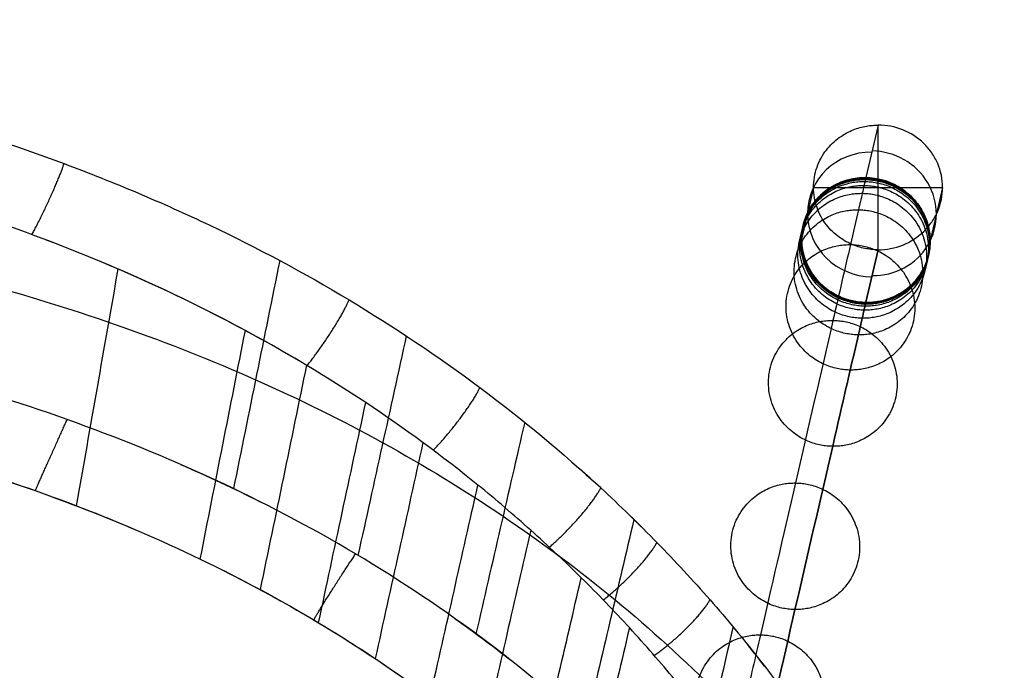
# Model space of a CAD drawing. Header units: millimetres. Extents: x 56.7 to 103.3, y 1 to 52.7.
# Tile 27 of 27: x 91.1 to 103.3, y 44.6 to 52.7. Entities that reach past the tile are written whole.
import ezdxf

# ---------------------------------------------------------------- set-up
doc = ezdxf.new("R2010")
doc.units = ezdxf.units.MM
doc.header["$MEASUREMENT"] = 0
doc.layers.add('Default', color=7, linetype='Continuous', true_color=0x000000)

msp = doc.modelspace()

# ---------------------------------------------------------------- linework, layer by layer
at = {"layer": 'Default', "color": 254, "true_color": 0xcad1ee}
for p, q in [((101.755, 51.382, 1.702), (101.604, 50.73, 4.202)), ((101.755, 51.382, 1.702), (101.604, 50.73, 4.202)), ((101.755, 49.834, 1.298), (101.755, 51.382, 1.702)), ((100.953, 50.608, 1.5), (100.805, 49.967, 3.955)), ((100.953, 50.608, 1.5), (102.556, 50.608, 1.5)), ((102.556, 50.608, 1.5), (102.403, 49.944, 4.045)), ((101.604, 49.182, 3.798), (101.755, 49.834, 1.298)), ((101.755, 49.834, 1.298), (101.604, 49.182, 3.798))]:
    msp.add_line(p, q, dxfattribs=at)
at = {"layer": 'Default', "color": 254, "true_color": 0xcad1ee, "extrusion": (-0.058175, -0.252196, 0.965926)}
for centre, start, end in [((87.776, 70.113, -15.898), 102.561, 282.561), ((87.776, 70.113, -15.963), 282.561, 102.561), ((87.776, 70.113, -14.646), 102.561, 282.561), ((87.776, 70.113, -14.646), 282.561, 102.561)]:
    msp.add_arc(centre, 0.8, start, end, dxfattribs=at)
at = {"layer": 'Default', "color": 254, "true_color": 0xcad1ee}
for points, knots in [([(80, 52.69, 77.902), (80.366, 52.69, 77.902), (80.624, 52.691, 77.902), (81.319, 52.682, 77.899), (81.648, 52.674, 77.895), (82.637, 52.639, 77.882), (83.295, 52.6, 77.867), (84.609, 52.488, 77.826), (85.263, 52.414, 77.799), (86.568, 52.228, 77.735), (87.216, 52.117, 77.697), (89.149, 51.715, 77.566), (90.419, 51.361, 77.456), (91.957, 50.789, 77.288), (92.261, 50.668, 77.253), (92.865, 50.413, 77.18), (93.164, 50.279, 77.142), (94.05, 49.857, 77.023), (94.628, 49.548, 76.937), (95.747, 48.875, 76.754), (96.29, 48.512, 76.657), (97.334, 47.733, 76.45), (97.835, 47.316, 76.342), (98.551, 46.656, 76.168), (98.783, 46.43, 76.109), (99.237, 45.966, 75.988), (99.456, 45.729, 75.925), (99.881, 45.243, 75.787), (100.086, 44.996, 75.713), (100.48, 44.491, 75.554), (100.669, 44.235, 75.47), (101.032, 43.715, 75.286), (101.205, 43.453, 75.188), (101.534, 42.921, 74.975), (101.689, 42.655, 74.861), (101.91, 42.252, 74.675), (101.981, 42.118, 74.611), (102.119, 41.85, 74.477), (102.185, 41.716, 74.408), (102.314, 41.449, 74.263), (102.375, 41.316, 74.188), (102.494, 41.051, 74.031), (102.55, 40.919, 73.95), (102.713, 40.527, 73.696), (102.81, 40.27, 73.512), (102.983, 39.774, 73.113), (103.057, 39.535, 72.898), (103.179, 39.086, 72.431), (103.227, 38.876, 72.18), (103.294, 38.5, 71.642), (103.313, 38.335, 71.355), (103.322, 38.058, 70.756), (103.312, 37.948, 70.445), (103.277, 37.824, 69.966), (103.263, 37.79, 69.806), (103.236, 37.749, 69.563), (103.227, 37.736, 69.482), (103.207, 37.713, 69.32), (103.198, 37.701, 69.239), (103.169, 37.665, 68.996), (103.15, 37.641, 68.834), (103.111, 37.593, 68.51), (103.092, 37.569, 68.349), (103.059, 37.544, 68.105), (103.047, 37.537, 68.023), (103.022, 37.528, 67.861), (103.007, 37.527, 67.78), (102.96, 37.535, 67.537), (102.922, 37.557, 67.377), (102.823, 37.659, 67.078), (102.763, 37.739, 66.943), (102.63, 37.942, 66.719), (102.557, 38.062, 66.629), (102.408, 38.317, 66.483), (102.332, 38.451, 66.425), (102.175, 38.725, 66.328), (102.095, 38.864, 66.289), (101.933, 39.143, 66.224), (101.85, 39.283, 66.197), (101.682, 39.564, 66.152), (101.597, 39.704, 66.133), (101.336, 40.122, 66.087), (101.157, 40.397, 66.067), (100.598, 41.213, 66.028), (100.2, 41.739, 66.027), (99.561, 42.495, 66.038), (99.342, 42.741, 66.044), (98.889, 43.221, 66.06), (98.657, 43.454, 66.07), (97.939, 44.134, 66.102), (97.435, 44.56, 66.127), (96.383, 45.353, 66.179), (95.834, 45.721, 66.206), (94.701, 46.394, 66.252), (94.117, 46.701, 66.273), (92.921, 47.255, 66.312), (92.309, 47.504, 66.329), (90.446, 48.169, 66.375), (89.167, 48.505, 66.398), (86.581, 49.007, 66.433), (85.265, 49.174, 66.444), (83.296, 49.328, 66.455), (82.637, 49.363, 66.458), (81.649, 49.395, 66.46), (81.319, 49.402, 66.46), (80.824, 49.408, 66.461), (80.66, 49.409, 66.461), (80.33, 49.41, 66.461), (80.165, 49.41, 66.461), (80, 49.41, 66.461)], [0, 0, 0, 0, 0.0109191, 0.0109191, 0.0207628, 0.0207628, 0.0404635, 0.0404635, 0.060163, 0.060163, 0.0798644, 0.0798644, 0.1192143, 0.1192143, 0.129053, 0.129053, 0.1388926, 0.1388926, 0.1585543, 0.1585543, 0.1782175, 0.1782175, 0.1978765, 0.1978765, 0.2077141, 0.2077141, 0.2175486, 0.2175486, 0.2273887, 0.2273887, 0.2372283, 0.2372283, 0.2470676, 0.2470676, 0.2569065, 0.2569065, 0.2618227, 0.2618227, 0.2667392, 0.2667392, 0.2716549, 0.2716549, 0.2765708, 0.2765708, 0.2863927, 0.2863927, 0.2962174, 0.2962174, 0.3060329, 0.3060329, 0.3158425, 0.3158425, 0.3256626, 0.3256626, 0.3305743, 0.3305743, 0.333028, 0.333028, 0.3354797, 0.3354797, 0.3403855, 0.3403855, 0.3452903, 0.3452903, 0.3477424, 0.3477424, 0.3501956, 0.3501956, 0.3550777, 0.3550777, 0.3599495, 0.3599495, 0.3648331, 0.3648331, 0.3697373, 0.3697373, 0.3746591, 0.3746591, 0.379577, 0.379577, 0.3844943, 0.3844943, 0.3943348, 0.3943348, 0.41401, 0.41401, 0.4238511, 0.4238511, 0.4336923, 0.4336923, 0.453362, 0.453362, 0.4730358, 0.4730358, 0.4927082, 0.4927082, 0.5123765, 0.5123765, 0.5517568, 0.5517568, 0.591081, 0.591081, 0.6108003, 0.6108003, 0.6206563, 0.6206563, 0.6255841, 0.6255841, 0.6305126, 0.6305126, 0.6305126, 0.6305126]), ([(101.755, 49.834, 1.298), (101.859, 49.834, 1.298), (101.964, 49.854, 1.303), (102.158, 49.932, 1.323), (102.247, 49.989, 1.338), (102.358, 50.097, 1.366), (102.392, 50.136, 1.377), (102.45, 50.22, 1.399), (102.475, 50.265, 1.41), (102.535, 50.406, 1.447), (102.556, 50.507, 1.474), (102.556, 50.71, 1.526), (102.535, 50.811, 1.553), (102.475, 50.952, 1.59), (102.45, 50.996, 1.601), (102.392, 51.081, 1.623), (102.358, 51.12, 1.634), (102.247, 51.227, 1.662), (102.158, 51.285, 1.677), (101.964, 51.362, 1.697), (101.859, 51.382, 1.702), (101.755, 51.382, 1.702)], [-4.712389, -4.712389, -4.712389, -4.712389, -4.319696, -4.319696, -3.927004, -3.927004, -3.730655, -3.730655, -3.534307, -3.534307, -3.141593, -3.141593, -2.748883, -2.748883, -2.552533, -2.552533, -2.356184, -2.356184, -1.963491, -1.963491, -1.570796, -1.570796, -1.570796, -1.570796]), ([(101.604, 50.73, 4.202), (101.604, 50.728, 4.207), (101.603, 50.728, 4.21), (101.603, 50.726, 4.217), (101.603, 50.725, 4.221), (101.602, 50.722, 4.232), (101.602, 50.72, 4.24), (101.6, 50.714, 4.263), (101.599, 50.71, 4.278), (101.597, 50.698, 4.324), (101.595, 50.69, 4.355), (101.589, 50.666, 4.448), (101.585, 50.65, 4.511), (101.574, 50.601, 4.701), (101.567, 50.568, 4.83), (101.544, 50.468, 5.226), (101.528, 50.4, 5.5), (101.48, 50.192, 6.351), (101.447, 50.047, 6.957), (101.343, 49.6, 8.877), (101.27, 49.284, 10.292), (101.044, 48.304, 14.836), (100.884, 47.61, 18.261), (100.574, 46.266, 25.32), (100.424, 45.617, 28.955), (100.229, 44.769, 34.126), (100.169, 44.508, 35.803), (100.088, 44.159, 38.194), (100.063, 44.051, 38.97), (100.028, 43.9, 40.096), (100.017, 43.851, 40.465), (100.001, 43.782, 41.008), (99.996, 43.76, 41.188), (99.989, 43.727, 41.454), (99.986, 43.716, 41.542), (99.982, 43.7, 41.674), (99.981, 43.695, 41.718), (99.979, 43.687, 41.783), (99.979, 43.684, 41.805), (99.978, 43.679, 41.849), (99.977, 43.677, 41.869), (99.976, 43.674, 41.892)], [0, 0, 0, 0, 0.01888, 0.01888, 0.03776, 0.03776, 0.07552, 0.07552, 0.151041, 0.151041, 0.302082, 0.302082, 0.604164, 0.604164, 1.208327, 1.208327, 2.416654, 2.416654, 4.833309, 4.833309, 9.666617, 9.666617, 19.333234, 19.333234, 28.999851, 28.999851, 33.83316, 33.83316, 36.249814, 36.249814, 37.458141, 37.458141, 38.062305, 38.062305, 38.364387, 38.364387, 38.515428, 38.515428, 38.590948, 38.590948, 38.666469, 38.666469, 38.666469, 38.666469]), ([(80, 50.625, 70.701), (80.074, 50.625, 70.701), (80.148, 50.625, 70.701), (80.222, 50.625, 70.701), (80.259, 50.625, 70.701), (80.296, 50.625, 70.701), (80.334, 50.625, 70.701), (80.371, 50.625, 70.701), (80.408, 50.625, 70.701), (80.446, 50.625, 70.701), (80.595, 50.625, 70.701), (80.744, 50.625, 70.701), (80.894, 50.623, 70.702), (81.193, 50.621, 70.702), (81.492, 50.615, 70.704), (81.791, 50.608, 70.706), (82.389, 50.592, 70.71), (82.988, 50.567, 70.718), (83.586, 50.529, 70.728), (84.185, 50.492, 70.739), (84.783, 50.443, 70.753), (85.38, 50.38, 70.771), (85.976, 50.317, 70.789), (86.572, 50.241, 70.811), (87.164, 50.15, 70.837), (87.757, 50.059, 70.863), (88.347, 49.953, 70.894), (88.933, 49.83, 70.929), (89.518, 49.707, 70.964), (90.1, 49.567, 71.004), (90.674, 49.408, 71.05), (91.824, 49.091, 71.141), (92.948, 48.698, 71.254), (94.027, 48.22, 71.391), (94.566, 47.981, 71.46), (95.093, 47.72, 71.535), (95.606, 47.438, 71.616), (96.119, 47.156, 71.697), (96.618, 46.851, 71.785), (97.099, 46.526, 71.878), (97.58, 46.2, 71.972), (98.045, 45.854, 72.072), (98.489, 45.487, 72.177), (98.934, 45.12, 72.283), (99.359, 44.733, 72.394), (99.764, 44.328, 72.511), (99.966, 44.126, 72.569), (100.163, 43.919, 72.629), (100.355, 43.708, 72.689), (100.546, 43.497, 72.75), (100.732, 43.282, 72.812), (100.913, 43.064, 72.875), (101.275, 42.628, 73), (101.614, 42.177, 73.13), (101.933, 41.714, 73.263), (102.219, 41.299, 73.383), (102.489, 40.874, 73.505), (102.743, 40.442, 73.63)], [0, 0, 0, 0, 0.224009, 0.224009, 0.224009, 0.336013, 0.336013, 0.336013, 0.448018, 0.448018, 0.448018, 0.896036, 0.896036, 0.896036, 1.792072, 1.792072, 1.792072, 3.584143, 3.584143, 3.584143, 5.376215, 5.376215, 5.376215, 7.168287, 7.168287, 7.168287, 8.960359, 8.960359, 8.960359, 10.75243, 10.75243, 10.75243, 14.336574, 14.336574, 14.336574, 16.128645, 16.128645, 16.128645, 17.920717, 17.920717, 17.920717, 19.712789, 19.712789, 19.712789, 21.504861, 21.504861, 21.504861, 22.400897, 22.400897, 22.400897, 23.296932, 23.296932, 23.296932, 25.089004, 25.089004, 25.089004, 26.696976, 26.696976, 26.696976, 26.696976]), ([(99.967, 42.085, 41.702), (99.968, 42.088, 41.678), (99.968, 42.09, 41.658), (99.969, 42.096, 41.614), (99.97, 42.098, 41.592), (99.972, 42.106, 41.525), (99.973, 42.112, 41.481), (99.977, 42.128, 41.348), (99.979, 42.139, 41.258), (99.987, 42.172, 40.989), (99.992, 42.195, 40.808), (100.008, 42.265, 40.259), (100.02, 42.313, 39.887), (100.055, 42.466, 38.751), (100.08, 42.575, 37.969), (100.161, 42.926, 35.561), (100.222, 43.189, 33.875), (100.418, 44.04, 28.679), (100.568, 44.692, 25.033), (100.879, 46.041, 17.95), (101.04, 46.737, 14.514), (101.267, 47.721, 9.948), (101.34, 48.039, 8.524), (101.444, 48.49, 6.588), (101.478, 48.636, 5.977), (101.527, 48.847, 5.116), (101.543, 48.916, 4.838), (101.566, 49.017, 4.437), (101.574, 49.051, 4.305), (101.585, 49.1, 4.112), (101.589, 49.117, 4.048), (101.595, 49.141, 3.954), (101.596, 49.149, 3.922), (101.599, 49.161, 3.875), (101.6, 49.165, 3.86), (101.602, 49.171, 3.837), (101.602, 49.174, 3.829), (101.603, 49.177, 3.817), (101.603, 49.178, 3.813), (101.603, 49.18, 3.806), (101.604, 49.18, 3.803), (101.604, 49.182, 3.798)], [-0.5835969, -0.5835969, -0.5835969, -0.5835969, -0.5825677, -0.5825677, -0.5815385, -0.5815385, -0.5794802, -0.5794802, -0.5753636, -0.5753636, -0.5671303, -0.5671303, -0.5506636, -0.5506636, -0.5177304, -0.5177304, -0.451864, -0.451864, -0.3201311, -0.3201311, -0.1883982, -0.1883982, -0.1225318, -0.1225318, -0.0895986, -0.0895986, -0.073132, -0.073132, -0.0648987, -0.0648987, -0.060782, -0.060782, -0.0587237, -0.0587237, -0.0576945, -0.0576945, -0.05718, -0.05718, -0.0569227, -0.0569227, -0.0566654, -0.0566654, -0.0566654, -0.0566654]), ([(101.604, 49.182, 3.798), (101.604, 49.18, 3.803), (101.603, 49.18, 3.806), (101.603, 49.178, 3.813), (101.603, 49.177, 3.817), (101.602, 49.174, 3.829), (101.602, 49.171, 3.837), (101.6, 49.165, 3.86), (101.599, 49.161, 3.875), (101.596, 49.149, 3.922), (101.595, 49.141, 3.954), (101.589, 49.117, 4.048), (101.585, 49.1, 4.112), (101.574, 49.051, 4.305), (101.566, 49.017, 4.437), (101.543, 48.916, 4.838), (101.527, 48.847, 5.116), (101.478, 48.636, 5.977), (101.444, 48.49, 6.588), (101.34, 48.039, 8.524), (101.267, 47.721, 9.948), (101.04, 46.737, 14.514), (100.879, 46.041, 17.95), (100.568, 44.692, 25.033), (100.418, 44.04, 28.679), (100.222, 43.189, 33.875), (100.161, 42.926, 35.561), (100.08, 42.575, 37.969), (100.055, 42.466, 38.751), (100.02, 42.313, 39.887), (100.008, 42.265, 40.259), (99.992, 42.195, 40.808), (99.987, 42.172, 40.989), (99.979, 42.139, 41.258), (99.977, 42.128, 41.348), (99.973, 42.112, 41.481), (99.972, 42.106, 41.525), (99.97, 42.098, 41.592), (99.969, 42.096, 41.614), (99.968, 42.09, 41.658), (99.968, 42.088, 41.678), (99.967, 42.085, 41.702)], [0, 0, 0, 0, 0.01888, 0.01888, 0.03776, 0.03776, 0.07552, 0.07552, 0.151041, 0.151041, 0.302082, 0.302082, 0.604164, 0.604164, 1.208327, 1.208327, 2.416654, 2.416654, 4.833309, 4.833309, 9.666617, 9.666617, 19.333234, 19.333234, 28.999851, 28.999851, 33.83316, 33.83316, 36.249814, 36.249814, 37.458141, 37.458141, 38.062305, 38.062305, 38.364387, 38.364387, 38.515428, 38.515428, 38.590948, 38.590948, 38.666469, 38.666469, 38.666469, 38.666469]), ([(88.649, 47.607, 66.671), (89.543, 47.401, 66.654), (90.427, 47.149, 66.634), (91.706, 46.696, 66.597), (92.116, 46.537, 66.584), (92.521, 46.364, 66.57)], [71.084718, 71.084718, 71.084718, 71.084718, 73.886244, 73.886244, 75.229804, 75.229804, 75.229804, 75.229804]), ([(90.205, 47.197, 66.638), (90.742, 47.036, 66.625), (91.272, 46.857, 66.61), (92.321, 46.456, 66.577), (92.835, 46.236, 66.559), (93.34, 45.993, 66.539)], [0.09986362, 0.09986362, 0.09986362, 0.09986362, 0.11668324, 0.11668324, 0.13350816, 0.13350816, 0.13350816, 0.13350816]), ([(99.016, 46.192, 76.047), (98.783, 46.43, 76.109), (98.551, 46.656, 76.169), (98.225, 46.957, 76.247), (98.137, 47.036, 76.268), (98.048, 47.115, 76.289)], [104.015886, 104.015886, 104.015886, 104.015886, 104.994054, 104.994054, 105.351818, 105.351818, 105.351818, 105.351818]), ([(98.07, 45.761, 76.346), (97.866, 45.963, 76.403), (97.657, 46.159, 76.459), (97.23, 46.543, 76.568), (97.011, 46.729, 76.621), (96.788, 46.911, 76.673)], [-0.32164759, -0.32164759, -0.32164759, -0.32164759, -0.30730397, -0.30730397, -0.29296034, -0.29296034, -0.29296034, -0.29296034]), ([(93.632, 45.849, 66.527), (94.011, 45.658, 66.511), (94.384, 45.455, 66.494), (95.114, 45.021, 66.458), (95.47, 44.791, 66.438), (95.817, 44.549, 66.418)], [76.47737, 76.47737, 76.47737, 76.47737, 77.774993, 77.774993, 79.070179, 79.070179, 79.070179, 79.070179]), ([(99.235, 44.489, 75.968), (99.053, 44.709, 76.039), (98.865, 44.925, 76.105), (98.477, 45.35, 76.229), (98.276, 45.558, 76.288), (98.07, 45.761, 76.346)], [-0.35054098, -0.35054098, -0.35054098, -0.35054098, -0.33609357, -0.33609357, -0.32164759, -0.32164759, -0.32164759, -0.32164759])]:
    msp.add_open_spline(points, degree=3, knots=knots, dxfattribs=at)
for points, weights, degree in [([(101.755, 49.834, 1.298), (100.152, 49.834, 1.298), (100.152, 51.382, 1.702), (101.755, 51.382, 1.702)], [1, 0.333333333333, 0.333333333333, 1], 3), ([(91.251, 50.022, 77.595), (91.54, 50.565, 77.917), (91.649, 50.903, 77.322)], [0.999999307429, 0.724180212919, 0.999916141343], 2), ([(101.581, 49.084, 4.177), (99.984, 49.107, 4.088), (99.984, 50.657, 4.485), (101.582, 50.633, 4.574)], [1.00000000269, 0.333333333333, 0.333333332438, 1], 3), ([(101.593, 49.133, 3.985), (99.995, 49.156, 3.896), (99.996, 50.705, 4.297), (101.593, 50.682, 4.386)], [1.00000000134, 0.333333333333, 0.333333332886, 1], 3), ([(101.598, 49.157, 3.891), (100.001, 49.181, 3.801), (100.001, 50.729, 4.204), (101.598, 50.706, 4.294)], [1.00000000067, 0.333333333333, 0.333333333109, 1], 3), ([(101.601, 49.169, 3.844), (100.004, 49.193, 3.755), (100.004, 50.741, 4.158), (101.601, 50.718, 4.248)], [1.00000000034, 0.333333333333, 0.333333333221, 1], 3), ([(101.603, 49.176, 3.821), (100.005, 49.199, 3.731), (100.005, 50.747, 4.135), (101.603, 50.724, 4.225)], [1.00000000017, 0.333333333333, 0.333333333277, 1], 3), ([(101.603, 49.179, 3.809), (100.006, 49.202, 3.719), (100.006, 50.75, 4.123), (101.603, 50.727, 4.213)], [1.00000000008, 0.333333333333, 0.333333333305, 1], 3), ([(101.582, 50.633, 4.574), (103.179, 50.61, 4.663), (103.179, 49.06, 4.265), (101.581, 49.084, 4.177)], [1, 0.333333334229, 0.333333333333, 0.999999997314], 3), ([(101.593, 50.682, 4.386), (103.19, 50.659, 4.475), (103.19, 49.11, 4.075), (101.593, 49.133, 3.985)], [1, 0.333333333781, 0.333333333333, 0.999999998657], 3), ([(101.598, 50.706, 4.294), (103.196, 50.682, 4.383), (103.196, 49.134, 3.981), (101.598, 49.157, 3.891)], [1, 0.333333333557, 0.333333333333, 0.999999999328], 3), ([(101.601, 50.718, 4.248), (103.199, 50.694, 4.338), (103.198, 49.146, 3.934), (101.601, 49.169, 3.844)], [1, 0.333333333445, 0.333333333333, 0.999999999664], 3), ([(101.603, 50.727, 4.213), (103.201, 50.703, 4.303), (103.201, 49.155, 3.9), (101.603, 49.179, 3.809)], [1, 0.333333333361, 0.333333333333, 0.999999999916], 3), ([(101.603, 50.724, 4.225), (103.2, 50.7, 4.315), (103.2, 49.152, 3.911), (101.603, 49.176, 3.821)], [1, 0.333333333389, 0.333333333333, 0.999999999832], 3), ([(101.558, 48.983, 4.57), (99.961, 49.006, 4.483), (99.962, 50.558, 4.875), (101.559, 50.535, 4.962)], [1.00000000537, 0.333333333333, 0.333333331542, 1], 3), ([(101.559, 50.535, 4.962), (103.156, 50.512, 5.049), (103.156, 48.961, 4.658), (101.558, 48.983, 4.57)], [1, 0.333333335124, 0.333333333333, 0.999999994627], 3), ([(101.511, 48.777, 5.403), (99.913, 48.799, 5.318), (99.914, 50.353, 5.699), (101.512, 50.331, 5.783)], [1.00000001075, 0.333333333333, 0.333333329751, 1], 3), ([(101.512, 50.331, 5.783), (103.11, 50.309, 5.868), (103.108, 48.754, 5.488), (101.511, 48.777, 5.403)], [1, 0.333333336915, 0.333333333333, 0.999999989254], 3), ([(101.41, 48.34, 7.234), (99.812, 48.361, 7.153), (99.814, 49.919, 7.516), (101.412, 49.898, 7.597)], [1.00000002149, 0.333333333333, 0.333333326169, 1], 3), ([(101.412, 49.898, 7.597), (103.01, 49.877, 7.678), (103.008, 48.319, 7.315), (101.41, 48.34, 7.234)], [1, 0.333333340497, 0.333333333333, 0.999999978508], 3), ([(94.667, 48.395, 77.103), (95.046, 48.872, 77.431), (95.188, 49.212, 76.846)], [0.999999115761, 0.724185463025, 0.999905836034], 2), ([(101.191, 47.393, 11.47), (99.593, 47.413, 11.395), (99.597, 48.977, 11.732), (101.195, 48.957, 11.807)], [1.00000004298, 0.333333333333, 0.333333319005, 1], 3), ([(101.195, 48.957, 11.807), (102.793, 48.937, 11.882), (102.789, 47.373, 11.545), (101.191, 47.393, 11.47)], [1, 0.333333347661, 0.333333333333, 0.999999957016], 3), ([(96.232, 47.344, 76.797), (96.651, 47.78, 77.132), (96.812, 48.122, 76.553)], [0.999993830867, 0.72414602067, 0.999989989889], 2), ([(100.724, 45.366, 21.492), (99.125, 45.385, 21.425), (99.131, 46.956, 21.724), (100.729, 46.938, 21.791)], [1.00000008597, 0.333333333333, 0.333333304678, 1], 3), ([(100.729, 46.938, 21.791), (102.328, 46.92, 21.858), (102.322, 45.348, 21.558), (100.724, 45.366, 21.492)], [1, 0.333333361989, 0.333333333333, 0.999999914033], 3), ([(98.974, 44.797, 76.065), (99.466, 45.134, 76.414), (99.668, 45.486, 75.856)], [0.999989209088, 0.724149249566, 0.999988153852], 2), ([(100.294, 45.052, 32.402), (101.893, 45.035, 32.46), (101.886, 43.456, 32.201), (100.287, 43.473, 32.143)], [1, 0.333333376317, 0.333333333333, 0.999999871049], 3)]:
    msp.add_rational_spline(points, weights, degree=degree, dxfattribs=at)
for points in [[(93.9, 48.831, 77.232), (92.865, 49.389, 77.399), (91.78, 49.852, 77.541), (90.662, 50.231, 77.661)], [(94.608, 48.43, 77.113), (93.597, 49.032, 77.291), (92.526, 49.54, 77.445), (91.42, 49.959, 77.576)], [(94.327, 49.7, 76.98), (94.135, 48.756, 73.415), (93.944, 47.812, 69.85), (93.752, 46.868, 66.285)], [(92.318, 49.596, 77.463), (92.145, 48.616, 73.84), (91.973, 47.635, 70.217), (91.801, 46.655, 66.594)], [(93.34, 45.993, 66.539), (93.527, 46.939, 70.103), (93.713, 47.885, 73.668), (93.9, 48.831, 77.232)], [(95.395, 47.936, 76.968), (94.915, 48.254, 77.061), (94.416, 48.553, 77.149), (93.9, 48.831, 77.232)], [(95.898, 48.764, 76.725), (95.698, 47.856, 73.226), (95.498, 46.947, 69.727), (95.298, 46.039, 66.228)], [(94.659, 48.4, 77.105), (94.467, 47.471, 73.572), (94.276, 46.543, 70.04), (94.084, 45.614, 66.507)], [(94.809, 45.202, 66.473), (95.004, 46.113, 69.972), (95.199, 47.024, 73.47), (95.395, 47.936, 76.968)], [(96.788, 46.911, 76.673), (96.343, 47.271, 76.776), (95.879, 47.614, 76.875), (95.395, 47.936, 76.968)], [(97.368, 47.691, 76.44), (97.166, 46.816, 73.013), (96.964, 45.941, 69.587), (96.763, 45.066, 66.161)], [(96.104, 47.439, 76.825), (95.907, 46.545, 73.362), (95.709, 45.651, 69.898), (95.512, 44.757, 66.435)], [(93.094, 47.169, 66.306), (93.428, 47.023, 66.296), (93.758, 46.869, 66.285), (94.083, 46.705, 66.274)], [(96.193, 44.278, 66.395), (96.391, 45.155, 69.821), (96.589, 46.033, 73.247), (96.788, 46.911, 76.673)], [(98.723, 46.485, 76.124), (98.525, 45.639, 72.78), (98.327, 44.794, 69.437), (98.129, 43.948, 66.094)], [(97.443, 46.351, 76.514), (97.245, 45.489, 73.128), (97.047, 44.627, 69.741), (96.849, 43.765, 66.355)], [(93.34, 45.993, 66.539), (93.844, 45.75, 66.519), (94.334, 45.487, 66.497), (94.809, 45.202, 66.473)], [(97.48, 43.22, 66.316), (97.677, 44.067, 69.659), (97.873, 44.914, 73.003), (98.07, 45.761, 76.346)], [(96.5, 45.256, 66.173), (96.731, 45.092, 66.162), (96.959, 44.922, 66.151), (97.182, 44.746, 66.14)], [(94.809, 45.202, 66.473), (95.286, 44.916, 66.449), (95.748, 44.608, 66.422), (96.193, 44.278, 66.395)], [(98.668, 45.141, 76.168), (98.473, 44.308, 72.873), (98.278, 43.475, 69.577), (98.084, 42.642, 66.282)], [(99.955, 45.15, 75.758), (99.764, 44.331, 72.52), (99.574, 43.511, 69.282), (99.383, 42.691, 66.044)], [(100.376, 44.624, 75.596), (100.297, 44.726, 75.629), (100.217, 44.828, 75.661), (100.136, 44.929, 75.692)]]:
    msp.add_open_spline(points, degree=3, dxfattribs=at)
for points, weights, degree, knots in [([(91.291, 46.843, 66.609), (91.291, 46.843, 66.609), (91.291, 46.843, 66.609), (91.437, 47.17, 66.016), (91.688, 47.726, 66.344)], [1, 1, 1, 0.724169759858, 0.999936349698], 2, [-0.000117, -0.000117, -0.000117, 0, 0, 1.103341, 1.103341, 1.103341]), ([(97.674, 46.141, 76.454), (98.129, 46.531, 76.796), (98.312, 46.876, 76.226), (98.312, 46.876, 76.226), (98.312, 46.876, 76.226)], [0.999998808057, 0.724138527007, 1, 1, 1], 2, [0.000002, 0.000002, 0.000002, 1.103468, 1.103468, 1.1035, 1.1035, 1.1035]), ([(98.343, 45.485, 76.267), (98.815, 45.852, 76.614), (99.01, 46.198, 76.049), (99.01, 46.198, 76.049), (99.01, 46.198, 76.049)], [0.999989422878, 0.724143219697, 1, 1, 1], 2, [0.000021, 0.000021, 0.000021, 1.103468, 1.103468, 1.103469, 1.103469, 1.103469]), ([(94.749, 45.238, 66.476), (94.749, 45.238, 66.476), (94.749, 45.238, 66.476), (94.933, 45.556, 65.891), (95.268, 46.057, 66.229)], [1, 1, 1, 0.724176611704, 0.999922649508], 2, [-0.000162, -0.000162, -0.000162, 0, 0, 1.103314, 1.103314, 1.103314]), ([(100.287, 43.473, 32.143), (100.287, 43.473, 32.143), (100.287, 43.473, 32.143), (100.287, 43.473, 32.143), (98.688, 43.489, 32.085), (98.695, 45.068, 32.344), (100.294, 45.052, 32.402)], [0.999999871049, 0.999999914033, 0.999999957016, 1, 0.333333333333, 0.333333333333, 1], 3, [4.800091, 4.800091, 4.800091, 4.800091, 4.800092, 4.800092, 4.800092, 9.600183, 9.600183, 9.600183, 9.600183])]:
    msp.add_rational_spline(points, weights, degree=degree, knots=knots, dxfattribs=at)

doc.saveas('drawing.dxf')
